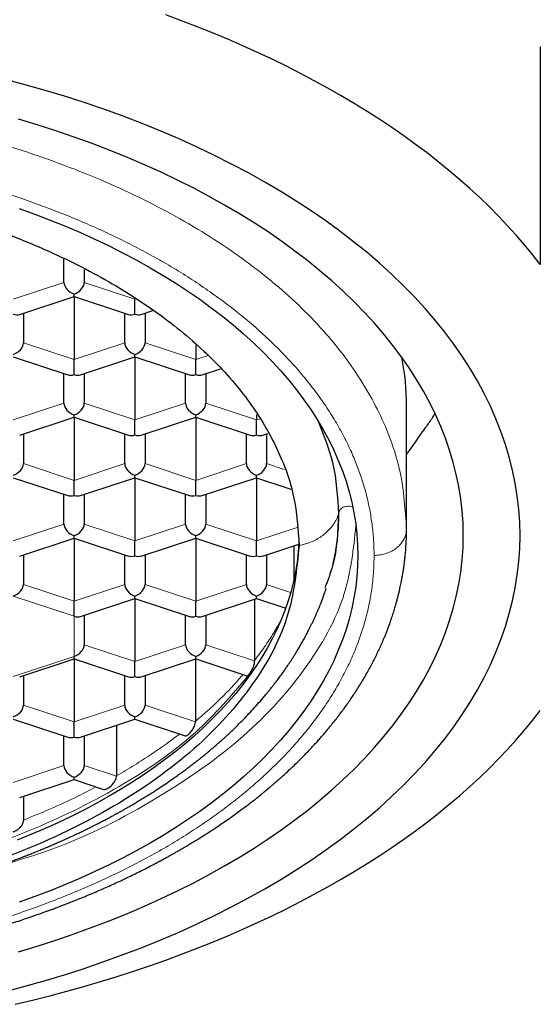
# Model space of a CAD drawing. Header units: millimetres. Extents: x 8 to 761, y 12 to 733.
# Tile 27 of 99: x 356.21 to 362.63, y 607.63 to 619.78. Entities that reach past the tile are written whole.
import ezdxf

# ---------------------------------------------------------------- set-up
doc = ezdxf.new("R2010")
doc.units = ezdxf.units.MM

msp = doc.modelspace()

# ---------------------------------------------------------------- linework, layer by layer
at = {"color": 7, "linetype": 'Continuous', "lineweight": 30}
for p, q in [((362.629, 619.443), (362.629, 616.757)), ((356.754, 616.537), (356.754, 616.823)), ((357.004, 616.698), (357.004, 616.537)), ((356.208, 616.141), (356.879, 616.364)), ((356.879, 616.364), (356.879, 616.393)), ((356.879, 616.364), (357.551, 616.141)), ((356.879, 616.364), (356.879, 615.585)), ((357.629, 616.145), (357.629, 616.33)), ((357.708, 616.141), (357.852, 616.189)), ((356.254, 616.157), (356.254, 615.792)), ((357.504, 615.792), (357.504, 616.157)), ((357.754, 616.157), (357.754, 615.792)), ((358.379, 615.765), (358.379, 615.585)), ((356.129, 615.619), (356.801, 615.396)), ((356.879, 615.399), (356.879, 615.585)), ((356.958, 615.396), (357.629, 615.619)), ((357.629, 615.619), (357.629, 615.648)), ((357.629, 615.619), (358.301, 615.396)), ((357.629, 615.619), (357.629, 614.84)), ((358.379, 615.399), (358.379, 615.585)), ((358.458, 615.396), (358.685, 615.471)), ((356.754, 615.047), (356.754, 615.412)), ((357.004, 615.412), (357.004, 615.047)), ((358.254, 615.047), (358.254, 615.412)), ((358.504, 615.412), (358.504, 615.047)), ((360.979, 613.497), (360.979, 615.012)), ((356.208, 614.651), (356.879, 614.873)), ((356.879, 614.873), (356.879, 614.903)), ((356.879, 614.873), (357.551, 614.651)), ((356.879, 614.873), (356.879, 614.094)), ((357.708, 614.651), (358.379, 614.873)), ((358.379, 614.873), (358.379, 614.903)), ((358.379, 614.873), (359.051, 614.651)), ((358.379, 614.873), (358.379, 614.094)), ((359.129, 614.909), (359.129, 614.84)), ((357.629, 614.654), (357.629, 614.84)), ((359.129, 614.654), (359.129, 614.84)), ((356.254, 614.666), (356.254, 614.301)), ((357.504, 614.301), (357.504, 614.666)), ((357.754, 614.666), (357.754, 614.301)), ((359.004, 614.301), (359.004, 614.666)), ((359.208, 614.651), (359.27, 614.672)), ((359.254, 614.666), (359.254, 614.301)), ((356.129, 614.128), (356.801, 613.906)), ((356.958, 613.906), (357.629, 614.128)), ((357.629, 614.128), (357.629, 614.158)), ((357.629, 614.128), (358.301, 613.906)), ((357.629, 614.128), (357.629, 613.349)), ((358.458, 613.906), (359.129, 614.128)), ((359.129, 614.128), (359.129, 614.158)), ((359.129, 614.128), (359.553, 613.988)), ((359.129, 614.128), (359.129, 613.349)), ((356.879, 613.909), (356.879, 614.094)), ((358.379, 613.909), (358.379, 614.094)), ((356.754, 613.556), (356.754, 613.921)), ((357.004, 613.921), (357.004, 613.556)), ((358.254, 613.556), (358.254, 613.921)), ((358.504, 613.921), (358.504, 613.556)), ((358.504, 613.921), (358.504, 613.556)), ((356.879, 613.383), (356.879, 613.413)), ((358.379, 613.383), (358.379, 613.413)), ((356.208, 613.161), (356.879, 613.383)), ((356.879, 613.383), (357.551, 613.161)), ((356.879, 613.383), (356.879, 612.604)), ((357.629, 613.164), (357.629, 613.349)), ((357.708, 613.161), (358.379, 613.383)), ((358.379, 613.383), (359.051, 613.161)), ((358.379, 613.383), (358.379, 612.604)), ((359.129, 613.164), (359.129, 613.349)), ((359.208, 613.161), (359.651, 613.307)), ((359.591, 613.288), (359.591, 612.875)), ((356.254, 613.176), (356.254, 612.811)), ((357.504, 612.811), (357.504, 613.176)), ((357.754, 613.176), (357.754, 612.811)), ((359.004, 612.811), (359.004, 613.176)), ((359.254, 613.176), (359.254, 612.811)), ((357.629, 612.638), (357.629, 612.667)), ((359.129, 612.638), (359.129, 612.667)), ((356.879, 612.419), (356.879, 612.604)), ((356.958, 612.416), (357.629, 612.638)), ((357.629, 612.638), (358.301, 612.416)), ((357.629, 612.638), (357.629, 611.859)), ((358.379, 612.419), (358.379, 612.604)), ((358.458, 612.416), (359.129, 612.638)), ((359.106, 612.63), (359.106, 611.867)), ((359.129, 612.638), (359.489, 612.519)), ((357.004, 612.431), (357.004, 612.066)), ((358.254, 612.066), (358.254, 612.431)), ((358.504, 612.431), (358.504, 612.066)), ((358.504, 612.431), (358.504, 612.066)), ((356.208, 611.671), (356.879, 611.893)), ((356.879, 611.893), (356.879, 611.922)), ((356.879, 611.893), (357.551, 611.671)), ((356.879, 611.893), (356.879, 611.114)), ((357.629, 611.674), (357.629, 611.859)), ((357.708, 611.671), (358.379, 611.893)), ((358.376, 611.892), (358.376, 611.115)), ((358.379, 611.893), (358.379, 611.922)), ((358.379, 611.893), (359.011, 611.684)), ((359.047, 611.708), (359.031, 611.69)), ((356.254, 611.686), (356.254, 611.321)), ((357.504, 611.321), (357.504, 611.686)), ((357.754, 611.686), (357.754, 611.321)), ((357.754, 611.686), (357.754, 611.321)), ((356.129, 611.148), (356.801, 610.926)), ((356.879, 610.929), (356.879, 611.114)), ((356.958, 610.926), (357.629, 611.148)), ((357.629, 611.148), (357.629, 611.177)), ((357.629, 611.148), (358.248, 610.943)), ((357.403, 611.073), (357.403, 610.444)), ((356.754, 610.576), (356.754, 610.941)), ((357.004, 610.941), (357.004, 610.576)), ((357.004, 610.941), (357.004, 610.576)), ((356.208, 610.181), (356.879, 610.403)), ((356.879, 610.403), (356.879, 610.432)), ((356.879, 610.403), (357.24, 610.283)), ((356.254, 610.196), (356.254, 609.897))]:
    msp.add_line(p, q, dxfattribs=at)
at = {"color": 252, "linetype": 'Continuous', "lineweight": 0}
for p, q in [((356.129, 616.33), (356.754, 616.537)), ((357.004, 616.537), (357.629, 616.33)), ((356.254, 615.792), (356.879, 615.585)), ((356.879, 615.585), (357.504, 615.792)), ((357.754, 615.792), (358.379, 615.585)), ((358.379, 615.585), (358.531, 615.635)), ((356.129, 614.84), (356.754, 615.047)), ((357.004, 615.047), (357.629, 614.84)), ((357.629, 614.84), (358.254, 615.047)), ((358.504, 615.047), (359.129, 614.84)), ((359.129, 614.84), (359.164, 614.851)), ((356.254, 614.301), (356.879, 614.094)), ((356.879, 614.094), (357.504, 614.301)), ((357.754, 614.301), (358.379, 614.094)), ((358.379, 614.094), (359.004, 614.301)), ((359.254, 614.301), (359.469, 614.23)), ((356.129, 613.349), (356.754, 613.556)), ((357.004, 613.556), (357.629, 613.349)), ((357.629, 613.349), (358.254, 613.556)), ((358.504, 613.556), (359.129, 613.349)), ((359.129, 613.349), (359.629, 613.515)), ((356.254, 612.811), (356.879, 612.604)), ((356.879, 612.604), (357.504, 612.811)), ((357.754, 612.811), (358.379, 612.604)), ((358.379, 612.604), (359.004, 612.811)), ((359.254, 612.811), (359.55, 612.713)), ((356.879, 612.419), (356.129, 612.667)), ((356.879, 611.922), (356.879, 612.419)), ((357.004, 612.066), (357.629, 611.859)), ((357.629, 611.859), (358.254, 612.066)), ((358.504, 612.066), (359.106, 611.867)), ((356.129, 611.674), (356.879, 611.922)), ((356.254, 611.321), (356.879, 611.114)), ((356.879, 611.114), (357.504, 611.321)), ((357.754, 611.321), (358.376, 611.115)), ((356.129, 610.369), (356.754, 610.576)), ((357.004, 610.576), (357.402, 610.444))]:
    msp.add_line(p, q, dxfattribs=at)
at = {"color": 7, "linetype": 'Continuous', "lineweight": 30, "flags": 128}
for points in [[(362.629, 616.757), (362.535, 616.879), (362.436, 616.999), (362.333, 617.118), (362.226, 617.236), (362.115, 617.353), (362.001, 617.469), (361.882, 617.583), (361.76, 617.696), (361.633, 617.808), (361.503, 617.918), (361.37, 618.026), (361.232, 618.134), (361.092, 618.239), (360.947, 618.343), (360.799, 618.446), (360.648, 618.547), (360.493, 618.646), (360.335, 618.743), (360.174, 618.839), (360.01, 618.933), (359.842, 619.025), (359.671, 619.115), (359.498, 619.203), (359.321, 619.289), (359.142, 619.374), (358.96, 619.456), (358.775, 619.536), (358.587, 619.614), (358.397, 619.69), (358.204, 619.764), (358.009, 619.836)], [(356.002, 607.782), (356.257, 607.85), (356.51, 607.921), (356.759, 607.996), (357.004, 608.075), (357.246, 608.158), (357.484, 608.244), (357.718, 608.334), (357.948, 608.427), (358.174, 608.523), (358.395, 608.623), (358.611, 608.727), (358.822, 608.833), (359.029, 608.943), (359.231, 609.055), (359.427, 609.171), (359.618, 609.289), (359.804, 609.411), (359.984, 609.535), (360.158, 609.662), (360.326, 609.791), (360.489, 609.923), (360.645, 610.057), (360.795, 610.193), (360.939, 610.332), (361.077, 610.473), (361.208, 610.616), (361.332, 610.761), (361.45, 610.907), (361.561, 611.056), (361.665, 611.205), (361.763, 611.357), (361.853, 611.51), (361.937, 611.664), (362.013, 611.819), (362.082, 611.976), (362.144, 612.133), (362.199, 612.291), (362.247, 612.451), (362.287, 612.61), (362.32, 612.771), (362.346, 612.931), (362.365, 613.092), (362.376, 613.254), (362.379, 613.415), (362.376, 613.577), (362.365, 613.738), (362.346, 613.899), (362.32, 614.06), (362.287, 614.22), (362.247, 614.38), (362.199, 614.539), (362.144, 614.697), (362.082, 614.855), (362.013, 615.011), (361.937, 615.166), (361.853, 615.321), (361.763, 615.473), (361.665, 615.625), (361.561, 615.775), (361.45, 615.923), (361.332, 616.07), (361.208, 616.214), (361.077, 616.357), (360.939, 616.498), (360.795, 616.637), (360.645, 616.773), (360.489, 616.908), (360.326, 617.039), (360.158, 617.169), (359.984, 617.296), (359.804, 617.42), (359.618, 617.541), (359.427, 617.66), (359.231, 617.775), (359.029, 617.888), (358.822, 617.997), (358.611, 618.104), (358.395, 618.207), (358.174, 618.307), (357.948, 618.404), (357.718, 618.497), (357.484, 618.586), (357.246, 618.672), (357.004, 618.755), (356.759, 618.834), (356.51, 618.909), (356.257, 618.98), (356.002, 619.048)], [(361.679, 613.415), (361.676, 613.566), (361.666, 613.717), (361.648, 613.867), (361.624, 614.018), (361.593, 614.168), (361.556, 614.317), (361.511, 614.466), (361.46, 614.614), (361.402, 614.761), (361.337, 614.907), (361.265, 615.052), (361.187, 615.196), (361.103, 615.339), (361.012, 615.481), (360.914, 615.621), (360.81, 615.76), (360.7, 615.897), (360.584, 616.032), (360.461, 616.166), (360.333, 616.297), (360.198, 616.427), (360.058, 616.555), (359.912, 616.68), (359.76, 616.803), (359.603, 616.924), (359.44, 617.043), (359.271, 617.159), (359.098, 617.272), (358.919, 617.383), (358.736, 617.491), (358.547, 617.597), (358.354, 617.699), (358.156, 617.798), (357.954, 617.895), (357.747, 617.988), (357.537, 618.079), (357.322, 618.166), (357.103, 618.25), (356.88, 618.33), (356.654, 618.407), (356.425, 618.481), (356.192, 618.551)], [(356.201, 617.449), (356.395, 617.379), (356.585, 617.306), (356.772, 617.23), (356.956, 617.151), (357.136, 617.07), (357.312, 616.986), (357.484, 616.899), (357.652, 616.81), (357.817, 616.718), (357.976, 616.624), (358.132, 616.528), (358.283, 616.429), (358.429, 616.328), (358.571, 616.225), (358.708, 616.119), (358.84, 616.012), (358.968, 615.903), (359.09, 615.792), (359.207, 615.679), (359.319, 615.564), (359.426, 615.448), (359.527, 615.33), (359.623, 615.211), (359.713, 615.09), (359.798, 614.968), (359.877, 614.845), (359.951, 614.72), (360.019, 614.595), (360.081, 614.468), (360.138, 614.341), (360.188, 614.213), (360.233, 614.084), (360.272, 613.955), (360.304, 613.824), (360.331, 613.694), (360.352, 613.563), (360.367, 613.432), (360.376, 613.301), (360.379, 613.169), (360.376, 613.038), (360.367, 612.907), (360.352, 612.776), (360.331, 612.645), (360.304, 612.514), (360.272, 612.384), (360.233, 612.255), (360.188, 612.126), (360.138, 611.998), (360.081, 611.87), (360.019, 611.744), (359.951, 611.619), (359.877, 611.494), (359.798, 611.371), (359.713, 611.249), (359.623, 611.128), (359.527, 611.009), (359.426, 610.891), (359.319, 610.775), (359.207, 610.66), (359.09, 610.547), (358.968, 610.436), (358.84, 610.327), (358.708, 610.219), (358.571, 610.114), (358.429, 610.011), (358.283, 609.91), (358.132, 609.811), (357.976, 609.715), (357.817, 609.621), (357.652, 609.529), (357.484, 609.44), (357.312, 609.353), (357.136, 609.269), (356.956, 609.188), (356.772, 609.109), (356.585, 609.033), (356.395, 608.96), (356.201, 608.89)], [(360.979, 614.414), (361.016, 614.465), (361.056, 614.522), (361.097, 614.579), (361.137, 614.635), (361.177, 614.692), (361.217, 614.748)], [(356.192, 608.279), (356.425, 608.349), (356.654, 608.423), (356.88, 608.5), (357.103, 608.581), (357.322, 608.665), (357.537, 608.752), (357.747, 608.842), (357.954, 608.935), (358.156, 609.032), (358.354, 609.131), (358.547, 609.234), (358.736, 609.339), (358.919, 609.447), (359.098, 609.558), (359.271, 609.671), (359.44, 609.787), (359.603, 609.906), (359.76, 610.027), (359.912, 610.15), (360.058, 610.276), (360.198, 610.403), (360.333, 610.533), (360.461, 610.665), (360.584, 610.798), (360.7, 610.933), (360.81, 611.071), (360.914, 611.209), (361.012, 611.349), (361.103, 611.491), (361.187, 611.634), (361.265, 611.778), (361.337, 611.923), (361.402, 612.069), (361.46, 612.217), (361.511, 612.365), (361.556, 612.513), (361.593, 612.663), (361.624, 612.813), (361.648, 612.963), (361.666, 613.113), (361.676, 613.264), (361.679, 613.415)], [(359.652, 613.331), (359.652, 613.328), (359.643, 613.207), (359.63, 613.087), (359.61, 612.967), (359.586, 612.847), (359.556, 612.728), (359.52, 612.609), (359.479, 612.491), (359.433, 612.374), (359.381, 612.257), (359.324, 612.141), (359.262, 612.026), (359.194, 611.912), (359.121, 611.799), (359.043, 611.687), (358.961, 611.576), (358.873, 611.466), (358.78, 611.358), (358.682, 611.252), (358.579, 611.147), (358.472, 611.043), (358.36, 610.941), (358.243, 610.841), (358.122, 610.743), (357.996, 610.646), (357.866, 610.551), (357.732, 610.459), (357.593, 610.368), (357.45, 610.28), (357.304, 610.193), (357.153, 610.109), (356.999, 610.027), (356.841, 609.948), (356.68, 609.871), (356.515, 609.796), (356.346, 609.724), (356.175, 609.655)], [(359.011, 611.684), (359.012, 611.684), (359.016, 611.684), (359.019, 611.685), (359.019, 611.686), (359.02, 611.686), (359.02, 611.686), (359.02, 611.686), (359.02, 611.686), (359.02, 611.686), (359.02, 611.686), (359.029, 611.693), (359.038, 611.704)], [(356.153, 607.631), (356.367, 607.683), (356.579, 607.736), (356.79, 607.792), (356.998, 607.851), (357.205, 607.911), (357.409, 607.974), (357.611, 608.04), (357.811, 608.107), (358.009, 608.177), (358.204, 608.248), (358.397, 608.322), (358.587, 608.398), (358.775, 608.477), (358.96, 608.557), (359.142, 608.639), (359.321, 608.723), (359.498, 608.81), (359.671, 608.898), (359.842, 608.988), (360.01, 609.08), (360.174, 609.174), (360.335, 609.269), (360.493, 609.367), (360.648, 609.466), (360.799, 609.567), (360.947, 609.669), (361.092, 609.773), (361.232, 609.879), (361.37, 609.986), (361.503, 610.095), (361.633, 610.205), (361.76, 610.317), (361.882, 610.43), (362.001, 610.544), (362.115, 610.66), (362.226, 610.776), (362.333, 610.895), (362.436, 611.014), (362.535, 611.134), (362.629, 611.256)]]:
    msp.add_lwpolyline(points, dxfattribs=at)
at = {"color": 7, "linetype": 'Continuous', "lineweight": 30}
for centre, radius, start, end in [((357.869, 615.011), 3.111, 0.027, 11.1447), ((357.192, 610.484), 0.214, 298.3426, 349.3358)]:
    msp.add_arc(centre, radius, start, end, dxfattribs=at)
for centre, major_axis, start_param, end_param in [((356.879, 616.495), (0.113, -0.081), 3.587031, 5.157827), ((356.879, 616.495), (0.113, 0.081), 4.266951, 5.837749), ((356.129, 616.247), (0.113, -0.081), 5.157827, 5.837747), ((357.629, 616.247), (0.113, 0.081), 3.587031, 4.266951), ((357.629, 616.247), (0.113, -0.081), 5.157827, 5.837747), ((356.129, 615.75), (0.113, 0.081), 4.266951, 5.837747), ((357.629, 615.75), (0.113, -0.081), 3.587031, 5.157827), ((357.629, 615.75), (0.113, 0.081), 4.266951, 5.837749), ((356.879, 615.502), (0.113, 0.081), 3.587031, 4.266951), ((356.879, 615.502), (0.113, -0.081), 5.157827, 5.837747), ((358.379, 615.502), (0.113, 0.081), 3.587031, 4.266951), ((358.379, 615.502), (0.113, -0.081), 5.157827, 5.837747), ((356.879, 615.005), (0.113, -0.081), 3.587031, 5.157827), ((356.879, 615.005), (0.113, 0.081), 4.266951, 5.837747), ((358.379, 615.005), (0.113, -0.081), 3.587031, 5.157827), ((358.379, 615.005), (0.113, 0.081), 4.266951, 5.837749), ((357.629, 614.757), (0.113, 0.081), 3.587031, 4.266951), ((357.629, 614.757), (0.113, -0.081), 5.157827, 5.837747), ((359.129, 614.757), (0.113, 0.081), 3.587031, 4.266951), ((359.129, 614.757), (0.113, -0.081), 5.157827, 5.837747), ((356.129, 614.26), (0.113, 0.081), 4.266951, 5.837747), ((357.629, 614.26), (0.113, -0.081), 3.587031, 5.157827), ((357.629, 614.26), (0.113, 0.081), 4.266951, 5.837747), ((359.129, 614.26), (0.113, -0.081), 3.587031, 5.157827), ((359.129, 614.26), (0.113, 0.081), 4.266951, 5.837749), ((356.879, 614.012), (0.113, 0.081), 3.587031, 4.266951), ((356.879, 614.012), (0.113, -0.081), 5.157827, 5.837747), ((358.379, 614.012), (0.113, 0.081), 3.587031, 4.266951), ((358.379, 614.012), (0.113, -0.081), 5.157827, 5.837747), ((356.879, 613.515), (0.113, -0.081), 3.587031, 5.157827), ((356.879, 613.515), (0.113, 0.081), 4.266951, 5.837747), ((358.379, 613.515), (0.113, -0.081), 3.587031, 5.157827), ((358.379, 613.515), (0.113, 0.081), 4.266951, 5.837748), ((357.629, 613.267), (0.113, 0.081), 3.587031, 4.266951), ((357.629, 613.267), (0.113, -0.081), 5.157827, 5.837747), ((359.129, 613.267), (0.113, 0.081), 3.587031, 4.266951), ((359.129, 613.267), (0.113, -0.081), 5.157827, 5.837747), ((356.129, 612.77), (0.113, 0.081), 4.266949, 5.837747), ((357.629, 612.77), (0.113, -0.081), 3.587031, 5.157827), ((357.629, 612.77), (0.113, 0.081), 4.266951, 5.837747), ((359.129, 612.77), (0.113, -0.081), 3.587031, 5.157827), ((359.129, 612.77), (0.113, 0.081), 4.266951, 5.837749), ((356.879, 612.521), (0.113, -0.081), 5.157827, 5.837747), ((358.379, 612.521), (0.113, 0.081), 3.587031, 4.266951), ((358.379, 612.521), (0.113, -0.081), 5.157827, 5.837747), ((356.879, 612.025), (0.113, 0.081), 4.266951, 5.837747), ((358.379, 612.025), (0.113, -0.081), 3.587031, 5.157827), ((358.379, 612.025), (0.113, 0.081), 4.266951, 5.837748), ((357.629, 611.776), (0.113, 0.081), 3.587031, 4.266951), ((357.629, 611.776), (0.113, -0.081), 5.157827, 5.837747), ((356.129, 611.28), (0.113, 0.081), 4.266951, 5.837747), ((357.629, 611.28), (0.113, -0.081), 3.587031, 5.157827), ((357.629, 611.28), (0.113, 0.081), 4.266951, 5.837748), ((356.879, 611.031), (0.113, 0.081), 3.587031, 4.266951), ((356.879, 611.031), (0.113, -0.081), 5.157827, 5.837747), ((356.879, 610.535), (0.113, -0.081), 3.587031, 5.157827), ((356.879, 610.535), (0.113, 0.081), 4.266951, 5.837748)]:
    msp.add_ellipse(centre, major_axis=major_axis, ratio=0.661045, start_param=start_param, end_param=end_param, dxfattribs=at)
at = {"color": 252, "linetype": 'Continuous', "lineweight": 0}
msp.add_open_spline([(342.279, 613.497), (342.295, 613.731), (342.326, 614.199), (342.574, 614.889), (342.966, 615.555), (343.509, 616.186), (344.19, 616.771), (344.999, 617.3), (345.921, 617.764), (346.941, 618.155), (348.041, 618.466), (349.202, 618.692), (350.405, 618.829), (351.629, 618.875), (352.853, 618.829), (354.056, 618.692), (355.218, 618.466), (356.318, 618.155), (357.338, 617.764), (358.26, 617.3), (359.068, 616.771), (359.75, 616.186), (360.293, 615.555), (360.685, 614.889), (360.933, 614.199), (360.964, 613.731), (360.979, 613.497)], degree=3, dxfattribs=at)
for points, knots in [([(360.579, 613.169), (360.578, 613.23), (360.576, 613.35), (360.559, 613.53), (360.531, 613.71), (360.493, 613.89), (360.443, 614.068), (360.382, 614.245), (360.309, 614.427), (360.22, 614.613), (360.116, 614.803), (360, 614.99), (359.871, 615.174), (359.729, 615.356), (359.576, 615.534), (359.41, 615.708), (359.233, 615.879), (359.045, 616.046), (358.847, 616.207), (358.639, 616.363), (358.422, 616.514), (358.196, 616.66), (357.966, 616.797), (357.733, 616.925), (357.499, 617.046), (357.257, 617.162), (357.009, 617.273), (356.754, 617.379), (356.492, 617.48), (356.216, 617.579), (355.924, 617.675), (355.617, 617.767), (355.304, 617.852), (354.985, 617.93), (354.662, 618.001), (354.333, 618.064), (354.001, 618.121), (353.665, 618.17), (353.326, 618.211), (352.987, 618.245), (352.648, 618.271), (352.309, 618.29), (351.969, 618.301), (351.637, 618.304), (351.314, 618.301), (351, 618.291), (350.686, 618.276), (350.374, 618.253), (350.063, 618.225), (349.754, 618.19), (349.437, 618.148), (349.113, 618.097), (348.782, 618.037), (348.456, 617.97), (348.134, 617.896), (347.818, 617.815), (347.508, 617.727), (347.203, 617.632), (346.905, 617.531), (346.615, 617.423), (346.333, 617.309), (346.061, 617.19), (345.799, 617.065), (345.545, 616.935), (345.305, 616.804), (345.081, 616.67), (344.87, 616.536), (344.668, 616.397), (344.474, 616.255), (344.289, 616.109), (344.113, 615.959), (343.941, 615.8), (343.774, 615.633), (343.614, 615.457), (343.466, 615.277), (343.33, 615.095), (343.206, 614.909), (343.095, 614.721), (342.997, 614.53), (342.912, 614.337), (342.84, 614.143), (342.781, 613.948), (342.736, 613.754), (342.704, 613.559), (342.683, 613.364), (342.681, 613.234), (342.679, 613.169)], [0, 0, 0, 0, 0.011199, 0.022398, 0.033599, 0.0448, 0.056001, 0.067202, 0.078403, 0.090724, 0.103045, 0.115366, 0.127686, 0.140005, 0.152324, 0.164643, 0.176961, 0.189279, 0.201596, 0.213694, 0.225792, 0.23789, 0.249988, 0.261187, 0.272387, 0.283587, 0.294788, 0.305989, 0.317191, 0.328393, 0.340716, 0.353039, 0.365362, 0.377685, 0.390008, 0.402331, 0.414654, 0.426976, 0.439297, 0.451618, 0.463718, 0.475817, 0.487916, 0.500014, 0.511213, 0.522411, 0.533609, 0.544806, 0.556004, 0.567202, 0.5784, 0.590719, 0.603037, 0.615356, 0.627675, 0.639995, 0.652315, 0.664635, 0.676955, 0.689276, 0.701596, 0.713696, 0.725796, 0.737896, 0.749995, 0.761195, 0.772394, 0.783594, 0.794793, 0.805992, 0.817191, 0.828391, 0.84071, 0.85303, 0.865351, 0.877672, 0.889994, 0.902317, 0.91464, 0.926964, 0.939287, 0.95161, 0.963712, 0.975812, 0.987908, 1, 1, 1, 1]), ([(360.316, 613.763), (360.308, 613.767), (360.29, 613.774), (360.259, 613.776), (360.228, 613.773), (360.199, 613.763), (360.173, 613.748), (360.154, 613.727), (360.142, 613.703), (360.14, 613.686), (360.139, 613.677)], [0, 0, 0, 0, 0.112963, 0.239574, 0.366186, 0.492638, 0.619008, 0.745638, 0.872794, 1, 1, 1, 1]), ([(360.139, 613.677), (360.132, 613.656), (360.117, 613.615), (360.082, 613.556), (360.04, 613.5), (359.99, 613.45), (359.933, 613.405), (359.87, 613.366), (359.802, 613.334), (359.73, 613.309), (359.68, 613.298), (359.654, 613.292)], [0, 0, 0, 0, 0.112041, 0.224092, 0.33609, 0.448032, 0.559953, 0.669901, 0.779905, 0.889957, 1, 1, 1, 1]), ([(360.355, 613.533), (360.325, 613.253), (360.262, 612.645), (359.759, 611.745), (358.955, 610.869), (357.85, 610.112), (356.808, 609.585), (356.093, 609.379), (355.89, 609.32)], [0, 0, 0, 0, 0.162415, 0.352912, 0.543409, 0.733906, 0.924404, 1, 1, 1, 1]), ([(360.579, 613.169), (360.603, 613.17), (360.65, 613.172), (360.718, 613.188), (360.782, 613.213), (360.84, 613.246), (360.889, 613.287), (360.928, 613.334), (360.957, 613.385), (360.976, 613.44), (360.978, 613.478), (360.979, 613.497)], [0, 0, 0, 0, 0.112167, 0.224374, 0.336373, 0.448141, 0.559817, 0.669605, 0.77962, 0.889832, 1, 1, 1, 1]), ([(342.679, 613.169), (342.68, 613.109), (342.683, 612.989), (342.7, 612.809), (342.728, 612.629), (342.766, 612.449), (342.816, 612.271), (342.876, 612.094), (342.95, 611.912), (343.038, 611.726), (343.142, 611.536), (343.258, 611.349), (343.387, 611.164), (343.529, 610.983), (343.682, 610.805), (343.848, 610.63), (344.025, 610.459), (344.213, 610.293), (344.412, 610.131), (344.62, 609.975), (344.837, 609.825), (345.063, 609.679), (345.293, 609.542), (345.526, 609.413), (345.76, 609.293), (346.002, 609.177), (346.25, 609.066), (346.505, 608.96), (346.767, 608.859), (347.043, 608.76), (347.335, 608.664), (347.642, 608.573), (347.955, 608.487), (348.274, 608.409), (348.597, 608.338), (348.925, 608.275), (349.258, 608.218), (349.593, 608.169), (349.932, 608.128), (350.271, 608.094), (350.611, 608.068), (350.949, 608.049), (351.289, 608.038), (351.621, 608.034), (351.944, 608.038), (352.258, 608.047), (352.572, 608.063), (352.885, 608.085), (353.196, 608.114), (353.505, 608.149), (353.822, 608.191), (354.146, 608.242), (354.477, 608.301), (354.803, 608.368), (355.125, 608.442), (355.441, 608.523), (355.752, 608.611), (356.056, 608.706), (356.354, 608.808), (356.645, 608.916), (356.926, 609.03), (357.198, 609.149), (357.461, 609.273), (357.715, 609.403), (357.954, 609.535), (358.178, 609.669), (358.389, 609.803), (358.591, 609.942), (358.785, 610.084), (358.969, 610.23), (359.145, 610.38), (359.317, 610.539), (359.484, 610.706), (359.644, 610.882), (359.792, 611.062), (359.929, 611.244), (360.052, 611.43), (360.163, 611.618), (360.262, 611.809), (360.347, 612.001), (360.419, 612.196), (360.478, 612.39), (360.523, 612.585), (360.556, 612.779), (360.576, 612.974), (360.578, 613.104), (360.579, 613.169)], [0, 0, 0, 0, 0.011192, 0.022389, 0.033588, 0.044789, 0.055992, 0.067195, 0.078399, 0.090722, 0.103045, 0.115367, 0.127689, 0.14001, 0.15233, 0.16465, 0.17697, 0.189289, 0.201608, 0.213707, 0.225806, 0.237905, 0.250005, 0.261204, 0.272404, 0.283604, 0.294804, 0.306005, 0.317205, 0.328406, 0.340726, 0.353046, 0.365366, 0.377685, 0.390004, 0.402323, 0.414641, 0.426959, 0.439277, 0.451595, 0.463692, 0.47579, 0.487888, 0.499986, 0.511184, 0.522383, 0.533583, 0.544783, 0.555983, 0.567184, 0.578386, 0.590708, 0.603031, 0.615354, 0.627677, 0.64, 0.652324, 0.664646, 0.676969, 0.689291, 0.701612, 0.713713, 0.725813, 0.737913, 0.750012, 0.76121, 0.772409, 0.783607, 0.794805, 0.806003, 0.817201, 0.828399, 0.840717, 0.853036, 0.865355, 0.877675, 0.889995, 0.902316, 0.914637, 0.926958, 0.939279, 0.951601, 0.963701, 0.975802, 0.987901, 1, 1, 1, 1]), ([(359.106, 611.874), (359.148, 611.93), (359.231, 612.042), (359.338, 612.205), (359.398, 612.312), (359.426, 612.362)], [0, 0, 0, 0, 0.349996, 0.699992, 1, 1, 1, 1]), ([(358.376, 611.123), (358.434, 611.172), (358.55, 611.272), (358.71, 611.426), (358.849, 611.568), (358.929, 611.661), (358.963, 611.7)], [0, 0, 0, 0, 0.268193, 0.536386, 0.804579, 1, 1, 1, 1]), ([(359.031, 611.69), (358.826, 611.449), (358.39, 610.933), (357.395, 610.257), (356.164, 609.674), (354.752, 609.242), (353.221, 608.975), (351.629, 608.885), (350.037, 608.975), (348.507, 609.242), (347.095, 609.674), (345.864, 610.257), (344.869, 610.933), (344.432, 611.449), (344.228, 611.69)], [0, 0, 0, 0, 0.0748663, 0.159893, 0.2449198, 0.3299465, 0.4149733, 0.5, 0.5850267, 0.6700535, 0.7550802, 0.840107, 0.9251337, 1, 1, 1, 1]), ([(357.403, 610.451), (357.478, 610.495), (357.626, 610.582), (357.837, 610.718), (358.022, 610.846), (358.133, 610.93), (358.179, 610.966)], [0, 0, 0, 0, 0.268014, 0.536027, 0.804041, 1, 1, 1, 1]), ([(356.254, 609.904), (356.366, 609.95), (356.59, 610.041), (356.889, 610.178), (357.07, 610.272), (357.149, 610.313)], [0, 0, 0, 0, 0.359365, 0.71873, 1, 1, 1, 1])]:
    msp.add_open_spline(points, degree=3, knots=knots, dxfattribs=at)
at = {"color": 7, "linetype": 'Continuous', "lineweight": 30}
for points in [[(351.629, 617.895), (351.979, 617.888), (352.68, 617.872), (353.712, 617.75), (354.709, 617.557), (355.653, 617.29), (356.529, 616.954), (357.32, 616.556), (358.014, 616.102), (358.599, 615.6), (359.065, 615.059), (359.401, 614.487), (359.615, 613.895), (359.641, 613.493), (359.654, 613.292)], [(359.654, 613.292), (359.624, 612.991), (359.565, 612.388), (359.088, 611.519), (358.346, 610.719), (357.34, 610.017), (356.117, 609.44), (354.72, 609.012), (353.205, 608.749), (351.629, 608.66), (350.054, 608.749), (348.539, 609.012), (347.142, 609.44), (345.918, 610.017), (344.913, 610.719), (344.171, 611.519), (343.694, 612.388), (343.634, 612.991), (343.604, 613.292)]]:
    msp.add_open_spline(points, degree=3, dxfattribs=at)
for points, knots in [([(361.217, 614.748), (361.23, 614.766), (361.255, 614.802), (361.294, 614.859), (361.319, 614.898), (361.331, 614.918)], [0, 0, 0, 0, 0.334962, 0.671432, 1, 1, 1, 1]), ([(359.89, 614.824), (359.957, 614.655), (360.108, 614.278), (360.128, 613.891), (360.139, 613.677)], [0, 0, 0, 0, 0.448979, 1, 1, 1, 1]), ([(360.139, 613.677), (360.132, 613.464), (360.121, 613.158), (360.007, 612.86), (359.973, 612.77)], [0, 0, 0, 0, 0.698206, 1, 1, 1, 1]), ([(360.141, 613.694), (360.141, 613.65), (360.139, 613.563), (360.13, 613.437), (360.117, 613.318), (360.099, 613.206), (360.083, 613.122), (360.072, 613.075), (360.069, 613.062)], [0, 0, 0, 0, 0.210526, 0.409829, 0.597889, 0.774688, 0.940214, 1, 1, 1, 1]), ([(342.28, 613.481), (342.28, 613.455), (342.281, 613.406), (342.283, 613.337), (342.287, 613.274), (342.291, 613.218), (342.296, 613.169), (342.3, 613.126), (342.304, 613.09), (342.308, 613.061), (342.311, 613.038), (342.314, 613.017), (342.318, 612.994), (342.323, 612.961), (342.33, 612.918), (342.34, 612.865), (342.353, 612.799), (342.371, 612.718), (342.395, 612.62), (342.417, 612.541), (342.435, 612.481), (342.447, 612.443), (342.46, 612.405), (342.472, 612.369), (342.484, 612.336), (342.494, 612.307), (342.504, 612.279), (342.515, 612.25), (342.528, 612.217), (342.544, 612.178), (342.561, 612.136), (342.579, 612.093), (342.598, 612.051), (342.618, 612.007), (342.639, 611.962), (342.661, 611.917), (342.683, 611.874), (342.702, 611.836), (342.72, 611.803), (342.735, 611.775), (342.749, 611.75), (342.764, 611.723), (342.782, 611.691), (342.804, 611.654), (342.829, 611.612), (342.854, 611.57), (342.879, 611.531), (342.903, 611.493), (342.926, 611.457), (342.949, 611.423), (342.968, 611.396), (342.983, 611.373), (342.998, 611.352), (343.015, 611.327), (343.038, 611.295), (343.065, 611.258), (343.113, 611.194), (343.183, 611.103), (343.254, 611.018), (343.302, 610.961), (343.325, 610.934), (343.345, 610.912), (343.362, 610.894), (343.374, 610.88), (343.388, 610.864), (343.408, 610.842), (343.435, 610.812), (343.469, 610.777), (343.508, 610.735), (343.554, 610.688), (343.606, 610.636), (343.664, 610.58), (343.728, 610.519), (343.798, 610.454), (343.86, 610.4), (343.91, 610.356), (343.946, 610.325), (343.979, 610.297), (344.008, 610.273), (344.034, 610.251), (344.059, 610.231), (344.086, 610.209), (344.12, 610.181), (344.163, 610.148), (344.216, 610.107), (344.273, 610.063), (344.334, 610.018), (344.395, 609.973), (344.462, 609.926), (344.532, 609.877), (344.607, 609.826), (344.683, 609.776), (344.748, 609.735), (344.8, 609.701), (344.84, 609.676), (344.879, 609.653), (344.916, 609.63), (344.952, 609.608), (344.984, 609.589), (345.011, 609.573), (345.029, 609.562), (345.041, 609.556), (345.05, 609.55), (345.061, 609.544), (345.074, 609.536), (345.091, 609.527), (345.115, 609.513), (345.149, 609.493), (345.195, 609.467), (345.249, 609.438), (345.31, 609.404), (345.399, 609.357), (345.515, 609.297), (345.668, 609.221), (345.836, 609.141), (346.02, 609.058), (346.175, 608.992), (346.296, 608.942), (346.379, 608.909), (346.457, 608.878), (346.53, 608.85), (346.596, 608.825), (346.656, 608.803), (346.711, 608.783), (346.76, 608.765), (346.803, 608.749), (346.838, 608.737), (346.865, 608.728), (346.884, 608.721), (346.894, 608.718), (346.901, 608.715), (346.908, 608.713), (346.923, 608.708), (346.948, 608.699), (346.985, 608.687), (347.03, 608.672), (347.084, 608.654), (347.148, 608.633), (347.221, 608.61), (347.306, 608.584), (347.401, 608.555), (347.507, 608.524), (347.62, 608.492), (347.736, 608.46), (347.853, 608.43), (348.016, 608.388), (348.225, 608.338), (348.479, 608.283), (348.729, 608.233), (348.973, 608.188), (349.212, 608.149), (349.446, 608.114), (349.678, 608.083), (349.935, 608.053), (350.216, 608.025), (350.521, 608.001), (350.824, 607.983), (351.126, 607.97), (351.428, 607.964), (351.715, 607.963), (351.989, 607.967), (352.249, 607.975), (352.51, 607.987), (352.773, 608.004), (353.036, 608.025), (353.295, 608.05), (353.547, 608.079), (353.78, 608.109), (353.996, 608.141), (354.195, 608.173), (354.388, 608.206), (354.564, 608.239), (354.73, 608.273), (354.89, 608.306), (355.058, 608.344), (355.209, 608.38), (355.341, 608.413), (355.454, 608.442), (355.569, 608.473), (355.686, 608.505), (355.803, 608.538), (355.92, 608.573), (356.033, 608.608), (356.141, 608.642), (356.236, 608.673), (356.311, 608.699), (356.368, 608.718), (356.408, 608.732), (356.44, 608.743), (356.471, 608.754), (356.509, 608.768), (356.553, 608.784), (356.603, 608.802), (356.657, 608.822), (356.717, 608.845), (356.78, 608.869), (356.844, 608.894), (356.944, 608.934), (357.08, 608.989), (357.248, 609.062), (357.414, 609.137), (357.574, 609.213), (357.733, 609.291), (357.889, 609.372), (358.007, 609.436), (358.087, 609.48), (358.128, 609.504), (358.165, 609.525), (358.195, 609.542), (358.219, 609.556), (358.236, 609.566), (358.251, 609.575), (358.269, 609.585), (358.292, 609.599), (358.32, 609.616), (358.354, 609.637), (358.399, 609.664), (358.452, 609.697), (358.51, 609.734), (358.566, 609.77), (358.626, 609.809), (358.689, 609.852), (358.755, 609.897), (358.819, 609.942), (358.884, 609.989), (358.944, 610.033), (359, 610.075), (359.051, 610.114), (359.102, 610.153), (359.149, 610.19), (359.189, 610.223), (359.222, 610.249), (359.247, 610.27), (359.269, 610.288), (359.292, 610.308), (359.32, 610.331), (359.353, 610.36), (359.391, 610.393), (359.473, 610.466), (359.593, 610.577), (359.712, 610.696), (359.794, 610.782), (359.842, 610.834), (359.884, 610.88), (359.922, 610.923), (359.96, 610.966), (360.001, 611.014), (360.045, 611.068), (360.091, 611.124), (360.136, 611.182), (360.179, 611.239), (360.221, 611.296), (360.262, 611.354), (360.302, 611.413), (360.342, 611.472), (360.382, 611.535), (360.437, 611.623), (360.502, 611.734), (360.572, 611.865), (360.635, 611.994), (360.68, 612.094), (360.71, 612.166), (360.727, 612.208), (360.745, 612.253), (360.763, 612.302), (360.784, 612.359), (360.805, 612.423), (360.826, 612.489), (360.844, 612.549), (360.859, 612.603), (360.871, 612.649), (360.88, 612.686), (360.887, 612.714), (360.893, 612.739), (360.899, 612.766), (360.906, 612.798), (360.913, 612.834), (360.921, 612.874), (360.929, 612.917), (360.937, 612.964), (360.944, 613.012), (360.95, 613.056), (360.955, 613.092), (360.958, 613.119), (360.96, 613.141), (360.963, 613.165), (360.966, 613.194), (360.969, 613.228), (360.971, 613.267), (360.974, 613.307), (360.976, 613.35), (360.978, 613.393), (360.979, 613.436), (360.979, 613.466), (360.979, 613.48)], [0, 0, 0, 0, 0.004422, 0.00844, 0.012055, 0.015266, 0.018073, 0.020594, 0.022667, 0.02429, 0.025481, 0.026626, 0.027893, 0.029281, 0.03213, 0.035074, 0.037993, 0.043227, 0.048731, 0.054459, 0.056632, 0.058819, 0.061018, 0.063123, 0.065003, 0.06666, 0.068106, 0.069684, 0.071643, 0.073915, 0.076385, 0.078857, 0.081327, 0.083795, 0.086485, 0.089174, 0.091736, 0.093994, 0.095947, 0.097593, 0.09894, 0.100505, 0.102406, 0.10464, 0.107162, 0.109947, 0.112097, 0.114381, 0.116729, 0.118778, 0.120477, 0.121826, 0.12287, 0.124477, 0.12643, 0.128729, 0.131374, 0.13847, 0.145736, 0.147665, 0.149419, 0.150886, 0.152066, 0.152957, 0.153605, 0.155172, 0.157128, 0.159473, 0.162206, 0.165327, 0.168816, 0.172624, 0.176749, 0.181191, 0.185948, 0.188142, 0.190374, 0.192382, 0.194087, 0.19549, 0.19697, 0.198521, 0.200209, 0.202895, 0.205868, 0.209127, 0.212497, 0.215859, 0.219213, 0.223156, 0.227089, 0.23101, 0.234847, 0.236931, 0.238933, 0.240854, 0.242693, 0.244451, 0.246126, 0.247512, 0.248293, 0.248803, 0.249177, 0.249685, 0.250334, 0.251125, 0.252058, 0.253864, 0.256039, 0.258584, 0.261498, 0.264664, 0.270991, 0.277453, 0.285321, 0.293379, 0.301629, 0.305224, 0.308771, 0.312052, 0.315056, 0.317783, 0.320232, 0.322404, 0.324474, 0.326207, 0.327606, 0.328669, 0.329397, 0.329765, 0.329904, 0.330141, 0.330565, 0.331611, 0.333123, 0.334866, 0.336981, 0.339468, 0.342325, 0.345624, 0.349308, 0.35338, 0.357805, 0.362261, 0.366662, 0.37101, 0.380637, 0.389989, 0.399066, 0.40787, 0.416399, 0.424678, 0.432862, 0.440981, 0.451707, 0.462319, 0.472817, 0.483202, 0.493551, 0.504009, 0.512882, 0.521836, 0.530869, 0.539983, 0.549178, 0.558278, 0.567112, 0.57568, 0.582999, 0.590112, 0.597019, 0.603749, 0.609267, 0.615121, 0.621312, 0.627839, 0.63195, 0.636184, 0.640542, 0.645023, 0.649596, 0.653923, 0.658596, 0.662805, 0.66655, 0.669832, 0.671761, 0.673376, 0.674601, 0.67565, 0.677145, 0.679126, 0.681023, 0.683221, 0.685719, 0.688367, 0.691014, 0.693659, 0.700866, 0.708061, 0.715246, 0.722396, 0.729341, 0.736705, 0.74378, 0.745944, 0.747983, 0.749736, 0.751202, 0.75238, 0.753135, 0.753752, 0.754586, 0.755699, 0.75709, 0.758761, 0.76071, 0.763734, 0.766694, 0.769537, 0.772264, 0.775956, 0.77941, 0.782712, 0.786185, 0.789861, 0.792609, 0.795461, 0.798416, 0.801187, 0.803523, 0.805425, 0.806893, 0.80797, 0.809315, 0.810992, 0.813001, 0.815343, 0.817972, 0.828093, 0.838098, 0.841829, 0.845205, 0.848228, 0.850896, 0.853562, 0.856621, 0.860078, 0.863759, 0.867377, 0.870928, 0.874395, 0.878132, 0.881649, 0.885174, 0.889002, 0.893123, 0.901178, 0.908908, 0.91636, 0.923871, 0.92628, 0.928717, 0.93123, 0.934005, 0.93706, 0.941138, 0.944879, 0.948281, 0.951326, 0.953963, 0.956187, 0.957453, 0.958748, 0.960285, 0.962061, 0.964075, 0.966307, 0.968757, 0.971369, 0.974174, 0.976721, 0.978804, 0.980117, 0.98127, 0.982662, 0.984319, 0.986284, 0.988526, 0.990958, 0.993329, 0.995625, 0.997848, 1, 1, 1, 1]), ([(343.268, 612.768), (343.273, 612.755), (343.283, 612.725), (343.299, 612.68), (343.315, 612.635), (343.33, 612.597), (343.343, 612.564), (343.36, 612.521), (343.383, 612.467), (343.407, 612.411), (343.428, 612.366), (343.444, 612.332), (343.459, 612.301), (343.472, 612.275), (343.484, 612.251), (343.496, 612.227), (343.514, 612.193), (343.539, 612.147), (343.572, 612.087), (343.61, 612.022), (343.651, 611.953), (343.697, 611.882), (343.743, 611.812), (343.788, 611.747), (343.832, 611.685), (343.876, 611.627), (343.922, 611.567), (343.971, 611.505), (344.023, 611.441), (344.076, 611.378), (344.123, 611.325), (344.162, 611.282), (344.191, 611.25), (344.217, 611.222), (344.239, 611.199), (344.259, 611.178), (344.281, 611.156), (344.305, 611.131), (344.335, 611.101), (344.365, 611.071), (344.395, 611.042), (344.424, 611.014), (344.455, 610.985), (344.486, 610.955), (344.517, 610.927), (344.545, 610.902), (344.567, 610.882), (344.586, 610.866), (344.602, 610.851), (344.618, 610.837), (344.64, 610.818), (344.67, 610.792), (344.708, 610.76), (344.75, 610.725), (344.795, 610.688), (344.842, 610.651), (344.888, 610.615), (344.933, 610.58), (344.975, 610.549), (345.014, 610.519), (345.046, 610.496), (345.069, 610.479), (345.084, 610.468), (345.097, 610.459), (345.117, 610.445), (345.148, 610.423), (345.193, 610.391), (345.246, 610.355), (345.308, 610.314), (345.377, 610.268), (345.455, 610.218), (345.525, 610.175), (345.583, 610.14), (345.627, 610.114), (345.673, 610.087), (345.72, 610.059), (345.766, 610.033), (345.807, 610.01), (345.845, 609.989), (345.88, 609.969), (345.918, 609.949), (345.959, 609.927), (346.004, 609.903), (346.06, 609.874), (346.126, 609.84), (346.2, 609.803), (346.289, 609.76), (346.391, 609.711), (346.508, 609.658), (346.621, 609.608), (346.717, 609.567), (346.794, 609.535), (346.852, 609.512), (346.899, 609.493), (346.933, 609.48), (346.952, 609.472), (346.966, 609.467), (346.981, 609.461), (347.004, 609.452), (347.038, 609.439), (347.083, 609.422), (347.139, 609.401), (347.212, 609.374), (347.301, 609.343), (347.402, 609.307), (347.533, 609.264), (347.698, 609.211), (347.898, 609.151), (348.11, 609.092), (348.291, 609.045), (348.435, 609.01), (348.535, 608.986), (348.63, 608.964), (348.717, 608.945), (348.797, 608.928), (348.87, 608.913), (348.94, 608.899), (349.004, 608.887), (349.062, 608.876), (349.107, 608.867), (349.136, 608.862), (349.154, 608.859), (349.172, 608.856), (349.196, 608.851), (349.232, 608.845), (349.279, 608.837), (349.336, 608.827), (349.404, 608.816), (349.484, 608.804), (349.575, 608.79), (349.674, 608.776), (349.78, 608.761), (349.888, 608.747), (350.039, 608.729), (350.236, 608.708), (350.481, 608.686), (350.735, 608.668), (350.998, 608.654), (351.269, 608.644), (351.51, 608.641), (351.721, 608.641), (351.898, 608.643), (352.078, 608.647), (352.261, 608.654), (352.444, 608.664), (352.624, 608.675), (352.801, 608.689), (352.973, 608.704), (353.138, 608.72), (353.291, 608.738), (353.432, 608.755), (353.561, 608.772), (353.678, 608.789), (353.783, 608.805), (353.876, 608.82), (353.958, 608.833), (354.019, 608.844), (354.062, 608.851), (354.089, 608.856), (354.114, 608.861), (354.139, 608.865), (354.169, 608.871), (354.207, 608.878), (354.255, 608.887), (354.334, 608.902), (354.446, 608.925), (354.588, 608.955), (354.738, 608.989), (354.895, 609.027), (355.058, 609.068), (355.254, 609.121), (355.48, 609.186), (355.731, 609.265), (355.918, 609.329), (356.043, 609.373), (356.104, 609.396), (356.159, 609.416), (356.207, 609.434), (356.248, 609.45), (356.281, 609.462), (356.308, 609.473), (356.329, 609.481), (356.352, 609.49), (356.382, 609.502), (356.419, 609.517), (356.463, 609.535), (356.511, 609.555), (356.562, 609.576), (356.614, 609.598), (356.663, 609.62), (356.731, 609.65), (356.814, 609.687), (356.897, 609.726), (356.962, 609.756), (357.012, 609.781), (357.063, 609.806), (357.117, 609.833), (357.172, 609.86), (357.228, 609.89), (357.283, 609.918), (357.332, 609.944), (357.372, 609.966), (357.404, 609.983), (357.429, 609.998), (357.452, 610.01), (357.477, 610.024), (357.507, 610.042), (357.546, 610.064), (357.593, 610.091), (357.647, 610.123), (357.702, 610.156), (357.757, 610.19), (357.812, 610.224), (357.876, 610.265), (357.948, 610.312), (358.027, 610.365), (358.099, 610.415), (358.161, 610.459), (358.215, 610.498), (358.267, 610.536), (358.318, 610.575), (358.37, 610.615), (358.42, 610.654), (358.47, 610.694), (358.541, 610.752), (358.629, 610.827), (358.733, 610.919), (358.822, 611.002), (358.9, 611.077), (358.968, 611.146), (359.037, 611.218), (359.107, 611.294), (359.177, 611.372), (359.232, 611.437), (359.271, 611.484), (359.293, 611.512), (359.315, 611.539), (359.337, 611.567), (359.364, 611.602), (359.396, 611.645), (359.431, 611.691), (359.464, 611.737), (359.493, 611.779), (359.519, 611.817), (359.541, 611.85), (359.561, 611.881), (359.58, 611.911), (359.601, 611.945), (359.625, 611.983), (359.652, 612.027), (359.681, 612.077), (359.712, 612.132), (359.742, 612.187), (359.767, 612.236), (359.788, 612.277), (359.805, 612.312), (359.822, 612.347), (359.839, 612.383), (359.855, 612.42), (359.868, 612.449), (359.877, 612.47), (359.883, 612.484), (359.889, 612.496), (359.894, 612.509), (359.901, 612.525), (359.91, 612.548), (359.923, 612.579), (359.938, 612.62), (359.956, 612.668), (359.974, 612.717), (359.985, 612.751), (359.989, 612.765)], [0, 0, 0, 0, 0.002568, 0.005926, 0.00893, 0.011582, 0.01389, 0.016051, 0.020917, 0.025542, 0.02792, 0.030314, 0.03248, 0.034286, 0.035822, 0.037493, 0.03935, 0.043124, 0.047443, 0.052128, 0.057158, 0.062413, 0.067718, 0.072644, 0.077109, 0.081487, 0.08596, 0.090726, 0.095748, 0.100693, 0.105541, 0.108391, 0.110921, 0.113124, 0.115, 0.116564, 0.118251, 0.120316, 0.12276, 0.12548, 0.127694, 0.130013, 0.132436, 0.134964, 0.137452, 0.139585, 0.141263, 0.142618, 0.143713, 0.144925, 0.146314, 0.148707, 0.151491, 0.154643, 0.15792, 0.161258, 0.164658, 0.167562, 0.170508, 0.173332, 0.175585, 0.176938, 0.177924, 0.178673, 0.179508, 0.181902, 0.184869, 0.188408, 0.192319, 0.196734, 0.201635, 0.20702, 0.209595, 0.212267, 0.215038, 0.217905, 0.220771, 0.223228, 0.22523, 0.227348, 0.229478, 0.231848, 0.234458, 0.237306, 0.241397, 0.245636, 0.249834, 0.256242, 0.262551, 0.268747, 0.274574, 0.277778, 0.280822, 0.283695, 0.285075, 0.28608, 0.286711, 0.287181, 0.288441, 0.29023, 0.292549, 0.295396, 0.298773, 0.303701, 0.308785, 0.314019, 0.323286, 0.332988, 0.343125, 0.353697, 0.358581, 0.363287, 0.367652, 0.371677, 0.375362, 0.378707, 0.381713, 0.384834, 0.387479, 0.389647, 0.390868, 0.391507, 0.392073, 0.393236, 0.394864, 0.396956, 0.399513, 0.4026, 0.406171, 0.410225, 0.414748, 0.41946, 0.42425, 0.429118, 0.439508, 0.450236, 0.461301, 0.472704, 0.484445, 0.496524, 0.50407, 0.511742, 0.519541, 0.527465, 0.535517, 0.543437, 0.550936, 0.558697, 0.565948, 0.572689, 0.578919, 0.584638, 0.589847, 0.594546, 0.598733, 0.60241, 0.605577, 0.606944, 0.608189, 0.60931, 0.610322, 0.611606, 0.613334, 0.615506, 0.618108, 0.624225, 0.630751, 0.637688, 0.645034, 0.652783, 0.660648, 0.672979, 0.685275, 0.697535, 0.700948, 0.704099, 0.706899, 0.709348, 0.711447, 0.713194, 0.71452, 0.715534, 0.716525, 0.718066, 0.720173, 0.722362, 0.724943, 0.727754, 0.730486, 0.733134, 0.735696, 0.7414, 0.746632, 0.74929, 0.752061, 0.754946, 0.757944, 0.761056, 0.764282, 0.767579, 0.770512, 0.772736, 0.774574, 0.776025, 0.7772, 0.778649, 0.78045, 0.782601, 0.785555, 0.788912, 0.792307, 0.795691, 0.799063, 0.802425, 0.807685, 0.812894, 0.817672, 0.821712, 0.82524, 0.828535, 0.832335, 0.835705, 0.839317, 0.842892, 0.846411, 0.854564, 0.862418, 0.870005, 0.875441, 0.881009, 0.886828, 0.892942, 0.899202, 0.905503, 0.907971, 0.91012, 0.911973, 0.914105, 0.91677, 0.919962, 0.92376, 0.927223, 0.930349, 0.933149, 0.935592, 0.937789, 0.939865, 0.94228, 0.945078, 0.94816, 0.95195, 0.955911, 0.959993, 0.963766, 0.966349, 0.968716, 0.971124, 0.973651, 0.97628, 0.978678, 0.979741, 0.980714, 0.981595, 0.982417, 0.983513, 0.984975, 0.987213, 0.989979, 0.993272, 0.997095, 1, 1, 1, 1]), ([(359.038, 611.704), (359.041, 611.708), (359.048, 611.716), (359.059, 611.733), (359.068, 611.749), (359.075, 611.761), (359.079, 611.769), (359.084, 611.781), (359.09, 611.795), (359.097, 611.815), (359.102, 611.835), (359.105, 611.854), (359.106, 611.863), (359.106, 611.867)], [0, 0, 0, 0, 0.10982, 0.229527, 0.359332, 0.404953, 0.451725, 0.499654, 0.595489, 0.681831, 0.82579, 0.931873, 1, 1, 1, 1]), ([(358.288, 610.959), (358.296, 610.966), (358.309, 610.978), (358.329, 611.002), (358.346, 611.027), (358.36, 611.053), (358.372, 611.083), (358.374, 611.103), (358.376, 611.115)], [0, 0, 0, 0, 0.197995, 0.335991, 0.499789, 0.645724, 0.77776, 1, 1, 1, 1]), ([(358.248, 610.944), (358.25, 610.943), (358.254, 610.941), (358.263, 610.943), (358.275, 610.949), (358.284, 610.956), (358.288, 610.959)], [0, 0, 0, 0, 0.134778, 0.450493, 0.738726, 1, 1, 1, 1]), ([(357.241, 610.284), (357.242, 610.283), (357.247, 610.281), (357.259, 610.282), (357.275, 610.286), (357.288, 610.292), (357.294, 610.295)], [0, 0, 0, 0, 0.111749, 0.411676, 0.707446, 1, 1, 1, 1]), ([(356.129, 609.759), (356.137, 609.763), (356.153, 609.769), (356.175, 609.782), (356.196, 609.797), (356.215, 609.814), (356.231, 609.832), (356.244, 609.854), (356.253, 609.876), (356.254, 609.89), (356.254, 609.898)], [0, 0, 0, 0, 0.137247, 0.265846, 0.386286, 0.499158, 0.622793, 0.746853, 0.872284, 1, 1, 1, 1])]:
    msp.add_open_spline(points, degree=3, knots=knots, dxfattribs=at)

doc.saveas('drawing.dxf')
